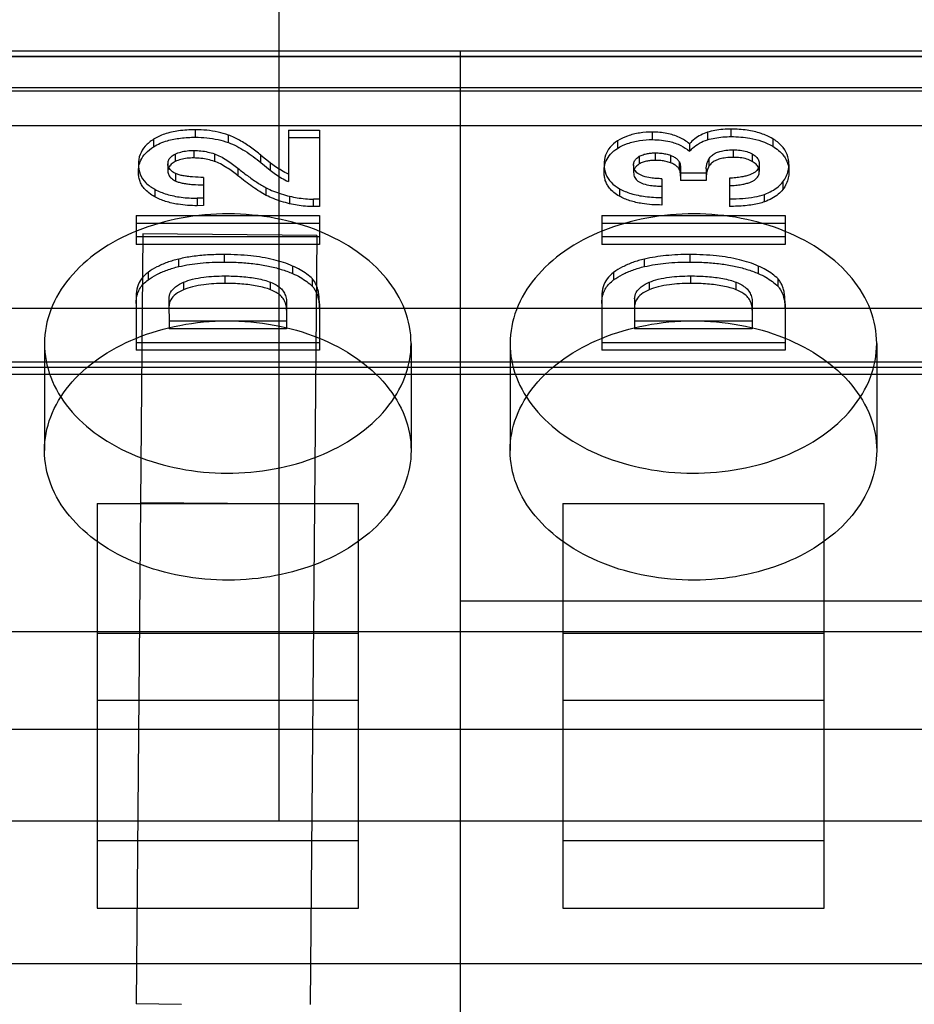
# Model space of a CAD drawing. Header units: millimetres. Extents: x 26 to 199, y 39 to 272.
# Tile 13 of 29: x 89 to 99, y 246 to 257. Entities that reach past the tile are written whole.
import ezdxf

# ---------------------------------------------------------------- set-up
doc = ezdxf.new("R2010")
doc.units = ezdxf.units.MM
doc.header["$LTSCALE"] = 20.161232
doc.layers.get('0').update_dxf_attribs({"linetype": 'CONTINUOUS'})

msp = doc.modelspace()

# ---------------------------------------------------------------- linework, layer by layer
at = {"color": 7, "linetype": 'Continuous'}
for p, q in [((91.674, 247.902), (91.674, 267.402)), ((152.614, 256.299), (73.334, 256.299)), ((93.654, 239.697), (93.654, 256.299)), ((73.334, 256.246), (152.614, 256.246)), ((152.614, 256.24), (73.334, 256.24)), ((179.169, 255.902), (69.961, 255.902)), ((73.334, 255.868), (152.614, 255.868)), ((73.334, 255.489), (152.614, 255.489)), ((90.759, 255.442), (90.759, 255.361)), ((91.775, 255.44), (91.775, 254.878)), ((91.775, 255.44), (92.114, 255.44)), ((92.114, 255.44), (92.114, 254.604)), ((96.606, 255.368), (96.606, 255.449)), ((90.304, 255.339), (90.304, 255.257)), ((91.121, 255.303), (91.121, 255.385)), ((91.775, 255.358), (92.114, 255.358)), ((95.367, 255.322), (95.367, 255.24)), ((95.748, 255.335), (95.748, 255.417)), ((96.347, 255.415), (96.347, 255.333)), ((97.059, 255.345), (97.059, 255.263)), ((90.743, 255.217), (90.743, 255.135)), ((96.151, 255.29), (96.151, 255.208)), ((96.632, 255.142), (96.632, 255.224)), ((90.541, 255.177), (90.541, 255.096)), ((90.968, 255.18), (90.968, 255.098)), ((91.476, 255.084), (91.476, 255.166)), ((91.476, 255.166), (91.576, 255.084)), ((95.604, 255.153), (95.604, 255.071)), ((95.782, 255.109), (95.782, 255.191)), ((95.945, 255.164), (95.945, 255.082)), ((96.363, 255.125), (96.363, 255.044)), ((96.836, 255.18), (96.836, 255.098)), ((90.139, 255.067), (90.139, 254.985)), ((90.462, 255.078), (90.461, 254.985)), ((91.225, 255.023), (91.225, 254.942)), ((91.476, 255.084), (91.576, 255.002)), ((91.576, 255.084), (91.576, 255.002)), ((95.219, 255.065), (95.219, 254.983)), ((95.542, 255.061), (95.542, 254.976)), ((96.039, 255.094), (96.039, 255.012)), ((96.054, 255.028), (96.054, 254.889)), ((96.334, 255.015), (96.335, 254.889)), ((96.913, 255.074), (96.913, 254.988)), ((97.236, 255.064), (97.236, 254.977)), ((90.547, 254.883), (90.547, 254.965)), ((90.85, 254.923), (90.85, 254.615)), ((95.851, 254.909), (95.851, 254.622)), ((96.335, 254.971), (96.054, 254.971)), ((96.587, 254.914), (96.587, 254.607)), ((90.319, 254.793), (90.319, 254.711)), ((91.534, 254.727), (91.534, 254.809)), ((95.387, 254.8), (95.387, 254.718)), ((96.335, 254.889), (96.054, 254.889)), ((97.17, 254.873), (97.17, 254.791)), ((90.85, 254.697), (90.782, 254.696)), ((90.782, 254.696), (90.782, 254.614)), ((91.788, 254.718), (91.788, 254.636)), ((92.05, 254.604), (92.05, 254.685)), ((92.114, 254.685), (92.05, 254.685)), ((96.969, 254.657), (96.969, 254.738)), ((90.85, 254.615), (90.782, 254.614)), ((92.114, 254.604), (92.05, 254.604)), ((90.114, 254.507), (90.114, 254.192)), ((90.114, 254.507), (92.114, 254.507)), ((92.114, 254.507), (92.114, 254.192)), ((95.194, 254.507), (95.194, 254.192)), ((95.194, 254.507), (97.194, 254.507)), ((97.194, 254.507), (97.194, 254.192)), ((90.114, 254.425), (92.114, 254.425)), ((95.194, 254.425), (97.194, 254.425)), ((90.187, 254.307), (90.114, 245.907)), ((92.114, 254.273), (90.114, 254.273)), ((92.087, 254.29), (90.187, 254.307)), ((92.087, 254.29), (92.014, 245.902)), ((97.194, 254.273), (95.194, 254.273)), ((92.114, 254.192), (90.114, 254.192)), ((97.194, 254.192), (95.194, 254.192)), ((90.579, 253.95), (90.579, 254.032)), ((91.074, 254.082), (91.074, 254)), ((95.659, 253.95), (95.659, 254.032)), ((96.154, 254.082), (96.154, 254)), ((91.822, 253.956), (91.822, 253.874)), ((96.902, 253.956), (96.902, 253.874)), ((90.244, 253.887), (90.244, 253.805)), ((91.081, 253.848), (91.081, 253.766)), ((92.037, 253.734), (92.037, 253.816)), ((95.324, 253.887), (95.324, 253.805)), ((96.161, 253.848), (96.161, 253.766)), ((97.117, 253.734), (97.117, 253.816)), ((90.631, 253.779), (90.631, 253.697)), ((91.582, 253.697), (91.582, 253.779)), ((95.711, 253.779), (95.711, 253.697)), ((96.662, 253.697), (96.662, 253.779)), ((90.114, 253.629), (90.114, 253.038)), ((90.472, 253.602), (90.473, 253.272)), ((95.194, 253.629), (95.194, 253.038)), ((95.552, 253.602), (95.553, 253.272)), ((179.738, 253.494), (68.931, 253.494)), ((91.756, 253.558), (91.756, 253.272)), ((92.114, 253.543), (92.114, 253.038)), ((96.836, 253.558), (96.836, 253.272)), ((97.194, 253.543), (97.194, 253.038)), ((91.756, 253.354), (90.473, 253.354)), ((96.836, 253.354), (95.553, 253.354)), ((91.756, 253.272), (90.473, 253.272)), ((96.836, 253.272), (95.553, 253.272)), ((89.114, 253.111), (89.114, 251.944)), ((92.114, 253.12), (90.114, 253.12)), ((93.114, 253.111), (93.114, 251.944)), ((94.194, 253.111), (94.194, 251.944)), ((97.194, 253.12), (95.194, 253.12)), ((98.194, 253.111), (98.194, 251.944)), ((92.114, 253.038), (90.114, 253.038)), ((97.194, 253.038), (95.194, 253.038)), ((152.614, 252.908), (73.334, 252.908)), ((152.614, 252.849), (73.334, 252.849)), ((73.334, 252.778), (152.614, 252.778)), ((89.689, 251.364), (89.689, 246.952)), ((89.689, 251.364), (92.539, 251.364)), ((90.162, 251.378), (92.062, 251.361)), ((92.539, 246.952), (92.539, 251.364)), ((94.769, 251.364), (94.769, 246.952)), ((94.769, 251.364), (97.619, 251.364)), ((97.619, 246.952), (97.619, 251.364)), ((93.654, 250.303), (103.814, 250.303)), ((73.334, 249.969), (144.454, 249.969)), ((89.689, 249.95), (92.539, 249.95)), ((94.769, 249.95), (97.619, 249.95)), ((92.539, 249.215), (89.689, 249.215)), ((97.619, 249.215), (94.769, 249.215)), ((179.874, 248.902), (44.874, 248.902)), ((180.028, 247.902), (69.72, 247.902)), ((92.539, 247.687), (89.689, 247.687)), ((97.619, 247.687), (94.769, 247.687)), ((89.689, 246.952), (92.539, 246.952)), ((94.769, 246.952), (97.619, 246.952)), ((152.614, 246.344), (73.334, 246.344)), ((90.611, 245.902), (90.114, 245.907))]:
    msp.add_line(p, q, dxfattribs=at)
for centre, radius, start, end in [((90.537, 255.067), 0.0753, 175.7616, 179.9978), ((90.537, 255.078), 0.076, 180.0007, 183.8892), ((96.551, 255.015), 0.217, 180.0002, 182.6728)]:
    msp.add_arc(centre, radius, start, end, dxfattribs=at)
for points, knots in [([(90.759, 255.442), (90.698, 255.442), (90.585, 255.436), (90.43, 255.403), (90.341, 255.362), (90.304, 255.339)], [0, 0, 0, 0, 0.384734, 0.718897, 1, 1, 1, 1]), ([(91.121, 255.385), (91.084, 255.398), (91.007, 255.42), (90.885, 255.439), (90.801, 255.443), (90.759, 255.442)], [0, 0, 0, 0, 0.320284, 0.656313, 1, 1, 1, 1]), ([(96.606, 255.449), (96.576, 255.45), (96.517, 255.448), (96.43, 255.436), (96.374, 255.423), (96.347, 255.415)], [0, 0, 0, 0, 0.340752, 0.676063, 1, 1, 1, 1]), ([(97.059, 255.345), (97.019, 255.368), (96.928, 255.408), (96.774, 255.443), (96.664, 255.449), (96.606, 255.449)], [0, 0, 0, 0, 0.297266, 0.630799, 1, 1, 1, 1]), ([(90.304, 255.339), (90.27, 255.318), (90.211, 255.27), (90.15, 255.175), (90.139, 255.102), (90.139, 255.067)], [0, 0, 0, 0, 0.355416, 0.679398, 1, 1, 1, 1]), ([(90.304, 255.257), (90.35, 255.286), (90.448, 255.327), (90.603, 255.355), (90.706, 255.361), (90.759, 255.361)], [0, 0, 0, 0, 0.350322, 0.661614, 1, 1, 1, 1]), ([(90.759, 255.361), (90.801, 255.361), (90.885, 255.357), (91.007, 255.338), (91.084, 255.316), (91.121, 255.303)], [0, 0, 0, 0, 0.343687, 0.679716, 1, 1, 1, 1]), ([(91.476, 255.166), (91.439, 255.196), (91.364, 255.254), (91.246, 255.329), (91.163, 255.369), (91.121, 255.385)], [0, 0, 0, 0, 0.343587, 0.678864, 1, 1, 1, 1]), ([(95.367, 255.322), (95.337, 255.303), (95.282, 255.258), (95.228, 255.167), (95.219, 255.099), (95.219, 255.065)], [0, 0, 0, 0, 0.346641, 0.671112, 1, 1, 1, 1]), ([(95.748, 255.417), (95.701, 255.418), (95.608, 255.411), (95.479, 255.38), (95.401, 255.344), (95.367, 255.322)], [0, 0, 0, 0, 0.356563, 0.695445, 1, 1, 1, 1]), ([(95.367, 255.24), (95.401, 255.262), (95.479, 255.298), (95.608, 255.33), (95.701, 255.336), (95.748, 255.335)], [0, 0, 0, 0, 0.304555, 0.643437, 1, 1, 1, 1]), ([(96.151, 255.29), (96.118, 255.318), (96.04, 255.367), (95.901, 255.409), (95.8, 255.417), (95.748, 255.417)], [0, 0, 0, 0, 0.302452, 0.635379, 1, 1, 1, 1]), ([(95.748, 255.335), (95.78, 255.335), (95.844, 255.332), (95.948, 255.315), (96.054, 255.277), (96.122, 255.233), (96.151, 255.208)], [0, 0, 0, 0, 0.225179, 0.43856, 0.732799, 1, 1, 1, 1]), ([(96.347, 255.415), (96.322, 255.407), (96.273, 255.387), (96.207, 255.345), (96.169, 255.309), (96.151, 255.29)], [0, 0, 0, 0, 0.336476, 0.669494, 1, 1, 1, 1]), ([(96.151, 255.208), (96.162, 255.22), (96.195, 255.253), (96.259, 255.299), (96.317, 255.324), (96.347, 255.333)], [0, 0, 0, 0, 0.206809, 0.593097, 1, 1, 1, 1]), ([(96.347, 255.333), (96.374, 255.341), (96.43, 255.354), (96.517, 255.366), (96.576, 255.368), (96.606, 255.368)], [0, 0, 0, 0, 0.323937, 0.659248, 1, 1, 1, 1]), ([(96.606, 255.368), (96.641, 255.368), (96.71, 255.365), (96.864, 255.346), (96.983, 255.307), (97.059, 255.263)], [0, 0, 0, 0, 0.223536, 0.437995, 1, 1, 1, 1]), ([(97.236, 255.064), (97.236, 255.101), (97.223, 255.178), (97.158, 255.276), (97.094, 255.324), (97.059, 255.345)], [0, 0, 0, 0, 0.323494, 0.647073, 1, 1, 1, 1]), ([(90.139, 254.985), (90.139, 255.006), (90.143, 255.049), (90.166, 255.121), (90.219, 255.195), (90.273, 255.237), (90.304, 255.257)], [0, 0, 0, 0, 0.192508, 0.384803, 0.673556, 1, 1, 1, 1]), ([(90.541, 255.177), (90.56, 255.187), (90.603, 255.202), (90.671, 255.215), (90.719, 255.217), (90.743, 255.217)], [0, 0, 0, 0, 0.313956, 0.65132, 1, 1, 1, 1]), ([(90.743, 255.217), (90.769, 255.217), (90.821, 255.214), (90.897, 255.202), (90.945, 255.188), (90.968, 255.18)], [0, 0, 0, 0, 0.343346, 0.679051, 1, 1, 1, 1]), ([(91.121, 255.303), (91.152, 255.291), (91.214, 255.264), (91.335, 255.194), (91.42, 255.13), (91.476, 255.084)], [0, 0, 0, 0, 0.236336, 0.483567, 1, 1, 1, 1]), ([(95.219, 254.983), (95.219, 255.003), (95.222, 255.044), (95.243, 255.112), (95.29, 255.183), (95.339, 255.223), (95.367, 255.24)], [0, 0, 0, 0, 0.198511, 0.395229, 0.6811, 1, 1, 1, 1]), ([(96.363, 255.125), (96.371, 255.138), (96.391, 255.162), (96.433, 255.19), (96.486, 255.209), (96.554, 255.221), (96.604, 255.224), (96.632, 255.224)], [0, 0, 0, 0, 0.14912, 0.312971, 0.499547, 0.714555, 1, 1, 1, 1]), ([(96.632, 255.224), (96.657, 255.224), (96.705, 255.222), (96.774, 255.207), (96.817, 255.19), (96.836, 255.18)], [0, 0, 0, 0, 0.351814, 0.689923, 1, 1, 1, 1]), ([(97.059, 255.263), (97.081, 255.249), (97.122, 255.221), (97.17, 255.173), (97.202, 255.125), (97.222, 255.079), (97.234, 255.031), (97.236, 254.998), (97.236, 254.982)], [0, 0, 0, 0, 0.224588, 0.428168, 0.576223, 0.718381, 0.85858, 1, 1, 1, 1]), ([(90.462, 255.078), (90.462, 255.09), (90.469, 255.118), (90.498, 255.153), (90.525, 255.17), (90.541, 255.177)], [0, 0, 0, 0, 0.28739, 0.614752, 1, 1, 1, 1]), ([(90.743, 255.135), (90.719, 255.135), (90.671, 255.133), (90.603, 255.12), (90.56, 255.105), (90.541, 255.096)], [0, 0, 0, 0, 0.34868, 0.686044, 1, 1, 1, 1]), ([(90.968, 255.098), (90.945, 255.106), (90.897, 255.12), (90.821, 255.132), (90.769, 255.135), (90.743, 255.135)], [0, 0, 0, 0, 0.320949, 0.656654, 1, 1, 1, 1]), ([(90.968, 255.18), (90.991, 255.172), (91.037, 255.151), (91.124, 255.101), (91.186, 255.055), (91.225, 255.023)], [0, 0, 0, 0, 0.235577, 0.505109, 1, 1, 1, 1]), ([(95.541, 255.06), (95.541, 255.072), (95.547, 255.096), (95.57, 255.128), (95.592, 255.145), (95.604, 255.153)], [0, 0, 0, 0, 0.301964, 0.625843, 1, 1, 1, 1]), ([(95.604, 255.153), (95.617, 255.16), (95.646, 255.173), (95.691, 255.184), (95.737, 255.19), (95.767, 255.191), (95.782, 255.191)], [0, 0, 0, 0, 0.240483, 0.517084, 0.750395, 1, 1, 1, 1]), ([(95.782, 255.109), (95.767, 255.109), (95.737, 255.108), (95.691, 255.102), (95.646, 255.091), (95.617, 255.078), (95.604, 255.071)], [0, 0, 0, 0, 0.249605, 0.482916, 0.759517, 1, 1, 1, 1]), ([(95.782, 255.191), (95.801, 255.191), (95.839, 255.189), (95.893, 255.18), (95.928, 255.17), (95.945, 255.164)], [0, 0, 0, 0, 0.344392, 0.680486, 1, 1, 1, 1]), ([(95.945, 255.082), (95.928, 255.088), (95.893, 255.098), (95.839, 255.107), (95.801, 255.109), (95.782, 255.109)], [0, 0, 0, 0, 0.319514, 0.655608, 1, 1, 1, 1]), ([(95.945, 255.164), (95.959, 255.159), (95.985, 255.147), (96.017, 255.124), (96.033, 255.104), (96.039, 255.094)], [0, 0, 0, 0, 0.375328, 0.708769, 1, 1, 1, 1]), ([(96.334, 255.015), (96.334, 255.027), (96.337, 255.053), (96.346, 255.09), (96.357, 255.114), (96.363, 255.125)], [0, 0, 0, 0, 0.325042, 0.656457, 1, 1, 1, 1]), ([(96.632, 255.142), (96.604, 255.142), (96.554, 255.139), (96.486, 255.127), (96.433, 255.108), (96.391, 255.08), (96.371, 255.056), (96.363, 255.044)], [0, 0, 0, 0, 0.285445, 0.500453, 0.687029, 0.85088, 1, 1, 1, 1]), ([(96.836, 255.098), (96.817, 255.108), (96.774, 255.125), (96.705, 255.14), (96.657, 255.142), (96.632, 255.142)], [0, 0, 0, 0, 0.310077, 0.648186, 1, 1, 1, 1]), ([(96.836, 255.18), (96.851, 255.171), (96.879, 255.152), (96.908, 255.113), (96.914, 255.084), (96.913, 255.07)], [0, 0, 0, 0, 0.382383, 0.708824, 1, 1, 1, 1]), ([(90.139, 255.067), (90.139, 255.03), (90.151, 254.954), (90.219, 254.857), (90.284, 254.812), (90.319, 254.793)], [0, 0, 0, 0, 0.325316, 0.648787, 1, 1, 1, 1]), ([(90.541, 255.096), (90.525, 255.088), (90.497, 255.07), (90.467, 255.033), (90.461, 255.004), (90.462, 254.991)], [0, 0, 0, 0, 0.386691, 0.712826, 1, 1, 1, 1]), ([(90.547, 254.965), (90.531, 254.972), (90.502, 254.989), (90.47, 255.025), (90.461, 255.054), (90.461, 255.067)], [0, 0, 0, 0, 0.386931, 0.714976, 1, 1, 1, 1]), ([(91.225, 254.942), (91.186, 254.973), (91.124, 255.019), (91.037, 255.069), (90.991, 255.09), (90.968, 255.098)], [0, 0, 0, 0, 0.494891, 0.764423, 1, 1, 1, 1]), ([(91.225, 255.023), (91.259, 254.996), (91.326, 254.943), (91.429, 254.87), (91.499, 254.827), (91.534, 254.809)], [0, 0, 0, 0, 0.347282, 0.684836, 1, 1, 1, 1]), ([(91.775, 254.96), (91.75, 254.972), (91.702, 254.996), (91.636, 255.038), (91.595, 255.068), (91.576, 255.084)], [0, 0, 0, 0, 0.349593, 0.683111, 1, 1, 1, 1]), ([(91.576, 255.002), (91.595, 254.986), (91.636, 254.956), (91.702, 254.915), (91.75, 254.89), (91.775, 254.878)], [0, 0, 0, 0, 0.316889, 0.650407, 1, 1, 1, 1]), ([(95.219, 255.065), (95.219, 255.029), (95.231, 254.956), (95.293, 254.863), (95.354, 254.819), (95.387, 254.8)], [0, 0, 0, 0, 0.327307, 0.651652, 1, 1, 1, 1]), ([(95.604, 255.071), (95.592, 255.063), (95.569, 255.046), (95.546, 255.013), (95.541, 254.987), (95.542, 254.976)], [0, 0, 0, 0, 0.379076, 0.705666, 1, 1, 1, 1]), ([(95.851, 254.909), (95.83, 254.909), (95.789, 254.91), (95.72, 254.917), (95.662, 254.93), (95.616, 254.948), (95.589, 254.964), (95.569, 254.982), (95.553, 255.004), (95.544, 255.03), (95.542, 255.048), (95.542, 255.058)], [0, 0, 0, 0, 0.168436, 0.326277, 0.543163, 0.635218, 0.716709, 0.787107, 0.85292, 0.925578, 1, 1, 1, 1]), ([(96.039, 255.012), (96.033, 255.023), (96.017, 255.042), (95.985, 255.065), (95.959, 255.077), (95.945, 255.082)], [0, 0, 0, 0, 0.291231, 0.624672, 1, 1, 1, 1]), ([(96.039, 255.094), (96.043, 255.086), (96.049, 255.07), (96.054, 255.045), (96.054, 255.028), (96.054, 255.02)], [0, 0, 0, 0, 0.34126, 0.672666, 1, 1, 1, 1]), ([(96.054, 254.938), (96.054, 254.946), (96.054, 254.963), (96.049, 254.988), (96.043, 255.005), (96.039, 255.012)], [0, 0, 0, 0, 0.327334, 0.65874, 1, 1, 1, 1]), ([(96.363, 255.044), (96.356, 255.031), (96.345, 255.005), (96.335, 254.964), (96.334, 254.936), (96.335, 254.923)], [0, 0, 0, 0, 0.343723, 0.674731, 1, 1, 1, 1]), ([(96.913, 255.07), (96.913, 255.061), (96.911, 255.044), (96.902, 255.019), (96.886, 254.998), (96.866, 254.979), (96.84, 254.963), (96.807, 254.949), (96.766, 254.937), (96.715, 254.926), (96.654, 254.918), (96.61, 254.915), (96.587, 254.914)], [0, 0, 0, 0, 0.067486, 0.134004, 0.19728, 0.265499, 0.341583, 0.427709, 0.538409, 0.662303, 0.825824, 1, 1, 1, 1]), ([(96.913, 254.988), (96.914, 255.002), (96.908, 255.032), (96.879, 255.07), (96.851, 255.089), (96.836, 255.098)], [0, 0, 0, 0, 0.291176, 0.617617, 1, 1, 1, 1]), ([(97.17, 254.873), (97.184, 254.892), (97.209, 254.932), (97.232, 254.997), (97.237, 255.042), (97.236, 255.064)], [0, 0, 0, 0, 0.351153, 0.681136, 1, 1, 1, 1]), ([(90.319, 254.711), (90.296, 254.723), (90.255, 254.75), (90.206, 254.795), (90.173, 254.842), (90.153, 254.888), (90.141, 254.936), (90.139, 254.969), (90.139, 254.985)], [0, 0, 0, 0, 0.222897, 0.424816, 0.573475, 0.716244, 0.857319, 1, 1, 1, 1]), ([(90.462, 254.991), (90.461, 254.977), (90.467, 254.946), (90.5, 254.909), (90.53, 254.891), (90.547, 254.883)], [0, 0, 0, 0, 0.284682, 0.611331, 1, 1, 1, 1]), ([(90.85, 254.923), (90.81, 254.923), (90.752, 254.925), (90.678, 254.933), (90.628, 254.94), (90.585, 254.95), (90.558, 254.96), (90.547, 254.965)], [0, 0, 0, 0, 0.388152, 0.565391, 0.726895, 0.876246, 1, 1, 1, 1]), ([(91.534, 254.727), (91.51, 254.74), (91.459, 254.769), (91.355, 254.839), (91.277, 254.899), (91.225, 254.942)], [0, 0, 0, 0, 0.218433, 0.462865, 1, 1, 1, 1]), ([(95.387, 254.718), (95.366, 254.73), (95.327, 254.756), (95.282, 254.801), (95.251, 254.846), (95.232, 254.89), (95.221, 254.936), (95.219, 254.967), (95.219, 254.983)], [0, 0, 0, 0, 0.221964, 0.423834, 0.572645, 0.715811, 0.857227, 1, 1, 1, 1]), ([(95.542, 254.976), (95.542, 254.966), (95.544, 254.948), (95.553, 254.922), (95.569, 254.9), (95.589, 254.882), (95.616, 254.866), (95.662, 254.848), (95.72, 254.835), (95.789, 254.829), (95.83, 254.827), (95.851, 254.827)], [0, 0, 0, 0, 0.074422, 0.14708, 0.212893, 0.283291, 0.364782, 0.456837, 0.673723, 0.831564, 1, 1, 1, 1]), ([(96.587, 254.833), (96.61, 254.834), (96.654, 254.836), (96.715, 254.844), (96.766, 254.855), (96.807, 254.867), (96.84, 254.881), (96.866, 254.897), (96.886, 254.916), (96.902, 254.937), (96.911, 254.962), (96.913, 254.979), (96.913, 254.988)], [0, 0, 0, 0, 0.174176, 0.337697, 0.461591, 0.572291, 0.658417, 0.734501, 0.80272, 0.865996, 0.932514, 1, 1, 1, 1]), ([(97.236, 254.982), (97.237, 254.96), (97.232, 254.916), (97.209, 254.85), (97.184, 254.811), (97.17, 254.791)], [0, 0, 0, 0, 0.318864, 0.648847, 1, 1, 1, 1]), ([(90.319, 254.793), (90.36, 254.771), (90.453, 254.734), (90.61, 254.702), (90.723, 254.696), (90.782, 254.696)], [0, 0, 0, 0, 0.292136, 0.626289, 1, 1, 1, 1]), ([(90.547, 254.883), (90.558, 254.878), (90.585, 254.868), (90.628, 254.858), (90.678, 254.851), (90.752, 254.843), (90.81, 254.842), (90.85, 254.841)], [0, 0, 0, 0, 0.123754, 0.273105, 0.434609, 0.611848, 1, 1, 1, 1]), ([(91.534, 254.809), (91.56, 254.796), (91.613, 254.772), (91.699, 254.742), (91.758, 254.725), (91.788, 254.718)], [0, 0, 0, 0, 0.319276, 0.653305, 1, 1, 1, 1]), ([(95.387, 254.8), (95.427, 254.778), (95.519, 254.74), (95.676, 254.71), (95.79, 254.704), (95.851, 254.704)], [0, 0, 0, 0, 0.284026, 0.618802, 1, 1, 1, 1]), ([(96.969, 254.738), (96.997, 254.749), (97.05, 254.772), (97.118, 254.817), (97.155, 254.854), (97.17, 254.873)], [0, 0, 0, 0, 0.368316, 0.702171, 1, 1, 1, 1]), ([(97.17, 254.791), (97.155, 254.772), (97.118, 254.735), (97.05, 254.69), (96.997, 254.667), (96.969, 254.657)], [0, 0, 0, 0, 0.297829, 0.631684, 1, 1, 1, 1]), ([(90.782, 254.614), (90.746, 254.614), (90.676, 254.617), (90.56, 254.629), (90.439, 254.657), (90.356, 254.691), (90.319, 254.711)], [0, 0, 0, 0, 0.225347, 0.441632, 0.733257, 1, 1, 1, 1]), ([(91.788, 254.636), (91.758, 254.643), (91.699, 254.66), (91.613, 254.69), (91.56, 254.714), (91.534, 254.727)], [0, 0, 0, 0, 0.346695, 0.680724, 1, 1, 1, 1]), ([(91.788, 254.718), (91.816, 254.711), (91.873, 254.7), (91.961, 254.689), (92.02, 254.686), (92.05, 254.685)], [0, 0, 0, 0, 0.326522, 0.661081, 1, 1, 1, 1]), ([(95.851, 254.622), (95.814, 254.622), (95.742, 254.624), (95.624, 254.637), (95.504, 254.664), (95.423, 254.698), (95.387, 254.718)], [0, 0, 0, 0, 0.23185, 0.452897, 0.741318, 1, 1, 1, 1]), ([(96.587, 254.689), (96.635, 254.689), (96.727, 254.691), (96.855, 254.706), (96.934, 254.726), (96.969, 254.738)], [0, 0, 0, 0, 0.374637, 0.711486, 1, 1, 1, 1]), ([(92.05, 254.604), (92.02, 254.604), (91.961, 254.607), (91.873, 254.618), (91.816, 254.629), (91.788, 254.636)], [0, 0, 0, 0, 0.338919, 0.673478, 1, 1, 1, 1]), ([(96.969, 254.657), (96.95, 254.65), (96.907, 254.637), (96.837, 254.623), (96.729, 254.61), (96.645, 254.607), (96.587, 254.607)], [0, 0, 0, 0, 0.157415, 0.348112, 0.553736, 1, 1, 1, 1]), ([(93.114, 253.111), (93.114, 253.235), (93.064, 253.494), (92.853, 253.842), (92.528, 254.133), (92.113, 254.354), (91.634, 254.493), (91.122, 254.541), (90.609, 254.495), (90.128, 254.359), (89.709, 254.14), (89.379, 253.847), (89.165, 253.496), (89.114, 253.236), (89.114, 253.111)], [0, 0, 0, 0, 0.069294, 0.142826, 0.222937, 0.309695, 0.402588, 0.49855, 0.594484, 0.687565, 0.775102, 0.85617, 0.930449, 1, 1, 1, 1]), ([(98.194, 253.111), (98.194, 253.235), (98.144, 253.494), (97.933, 253.842), (97.608, 254.133), (97.193, 254.354), (96.714, 254.493), (96.202, 254.541), (95.689, 254.495), (95.208, 254.359), (94.789, 254.14), (94.459, 253.847), (94.245, 253.496), (94.194, 253.236), (94.194, 253.111)], [0, 0, 0, 0, 0.069294, 0.142826, 0.222937, 0.309695, 0.402588, 0.49855, 0.594484, 0.687565, 0.775102, 0.85617, 0.930449, 1, 1, 1, 1]), ([(90.579, 254.032), (90.536, 254.022), (90.455, 253.998), (90.342, 253.95), (90.274, 253.909), (90.244, 253.887)], [0, 0, 0, 0, 0.35692, 0.691666, 1, 1, 1, 1]), ([(91.074, 254.082), (91.014, 254.082), (90.897, 254.079), (90.732, 254.063), (90.627, 254.044), (90.579, 254.032)], [0, 0, 0, 0, 0.36332, 0.698263, 1, 1, 1, 1]), ([(91.822, 253.956), (91.756, 253.985), (91.605, 254.033), (91.353, 254.074), (91.171, 254.082), (91.074, 254.082)], [0, 0, 0, 0, 0.283981, 0.618856, 1, 1, 1, 1]), ([(95.659, 254.032), (95.616, 254.022), (95.535, 253.998), (95.422, 253.95), (95.354, 253.909), (95.324, 253.887)], [0, 0, 0, 0, 0.35692, 0.691666, 1, 1, 1, 1]), ([(96.154, 254.082), (96.067, 254.082), (95.901, 254.075), (95.736, 254.05), (95.659, 254.032)], [0, 0, 0, 0, 0.52305, 1, 1, 1, 1]), ([(96.902, 253.956), (96.836, 253.985), (96.685, 254.033), (96.433, 254.074), (96.251, 254.082), (96.154, 254.082)], [0, 0, 0, 0, 0.283981, 0.618856, 1, 1, 1, 1]), ([(90.244, 253.805), (90.274, 253.827), (90.342, 253.868), (90.455, 253.916), (90.536, 253.94), (90.579, 253.95)], [0, 0, 0, 0, 0.308334, 0.64308, 1, 1, 1, 1]), ([(90.579, 253.95), (90.656, 253.968), (90.821, 253.993), (90.987, 254), (91.074, 254)], [0, 0, 0, 0, 0.47695, 1, 1, 1, 1]), ([(91.074, 254), (91.133, 254), (91.245, 253.997), (91.406, 253.982), (91.555, 253.958), (91.694, 253.923), (91.781, 253.892), (91.822, 253.874)], [0, 0, 0, 0, 0.2314, 0.439043, 0.637101, 0.824332, 1, 1, 1, 1]), ([(92.037, 253.816), (92.018, 253.835), (91.976, 253.871), (91.904, 253.918), (91.85, 253.944), (91.822, 253.956)], [0, 0, 0, 0, 0.308783, 0.642443, 1, 1, 1, 1]), ([(95.324, 253.805), (95.354, 253.827), (95.422, 253.868), (95.535, 253.916), (95.616, 253.94), (95.659, 253.95)], [0, 0, 0, 0, 0.308334, 0.64308, 1, 1, 1, 1]), ([(95.659, 253.95), (95.736, 253.968), (95.901, 253.993), (96.067, 254), (96.154, 254)], [0, 0, 0, 0, 0.47695, 1, 1, 1, 1]), ([(96.154, 254), (96.213, 254), (96.325, 253.997), (96.486, 253.982), (96.635, 253.958), (96.774, 253.923), (96.861, 253.892), (96.902, 253.874)], [0, 0, 0, 0, 0.2314, 0.439043, 0.637101, 0.824332, 1, 1, 1, 1]), ([(97.117, 253.816), (97.098, 253.835), (97.056, 253.871), (96.984, 253.918), (96.93, 253.944), (96.902, 253.956)], [0, 0, 0, 0, 0.308783, 0.642443, 1, 1, 1, 1]), ([(90.244, 253.887), (90.217, 253.867), (90.169, 253.821), (90.123, 253.73), (90.114, 253.663), (90.114, 253.629)], [0, 0, 0, 0, 0.335421, 0.661489, 1, 1, 1, 1]), ([(90.631, 253.779), (90.663, 253.793), (90.736, 253.816), (90.848, 253.836), (90.965, 253.846), (91.041, 253.848), (91.081, 253.848)], [0, 0, 0, 0, 0.228519, 0.49949, 0.741727, 1, 1, 1, 1]), ([(91.081, 253.848), (91.143, 253.848), (91.235, 253.845), (91.353, 253.834), (91.435, 253.821), (91.511, 253.804), (91.56, 253.788), (91.582, 253.779)], [0, 0, 0, 0, 0.368926, 0.539264, 0.697799, 0.858356, 1, 1, 1, 1]), ([(91.822, 253.874), (91.85, 253.862), (91.904, 253.836), (91.976, 253.789), (92.018, 253.753), (92.037, 253.734)], [0, 0, 0, 0, 0.357557, 0.691217, 1, 1, 1, 1]), ([(92.114, 253.543), (92.114, 253.562), (92.113, 253.6), (92.108, 253.653), (92.098, 253.701), (92.083, 253.745), (92.064, 253.784), (92.046, 253.806), (92.037, 253.816)], [0, 0, 0, 0, 0.199865, 0.383319, 0.552324, 0.709081, 0.857124, 1, 1, 1, 1]), ([(95.324, 253.887), (95.297, 253.867), (95.249, 253.821), (95.203, 253.73), (95.194, 253.663), (95.194, 253.629)], [0, 0, 0, 0, 0.335421, 0.661489, 1, 1, 1, 1]), ([(95.711, 253.779), (95.743, 253.793), (95.816, 253.816), (95.928, 253.836), (96.045, 253.846), (96.121, 253.848), (96.161, 253.848)], [0, 0, 0, 0, 0.228519, 0.49949, 0.741727, 1, 1, 1, 1]), ([(96.161, 253.848), (96.223, 253.848), (96.315, 253.845), (96.433, 253.834), (96.515, 253.821), (96.591, 253.804), (96.64, 253.788), (96.662, 253.779)], [0, 0, 0, 0, 0.368926, 0.539264, 0.697799, 0.858356, 1, 1, 1, 1]), ([(96.902, 253.874), (96.93, 253.862), (96.984, 253.836), (97.056, 253.789), (97.098, 253.753), (97.117, 253.734)], [0, 0, 0, 0, 0.357557, 0.691217, 1, 1, 1, 1]), ([(97.194, 253.543), (97.194, 253.562), (97.193, 253.6), (97.188, 253.653), (97.178, 253.701), (97.163, 253.745), (97.144, 253.784), (97.126, 253.806), (97.117, 253.816)], [0, 0, 0, 0, 0.199865, 0.383319, 0.552324, 0.709081, 0.857124, 1, 1, 1, 1]), ([(90.114, 253.548), (90.114, 253.558), (90.115, 253.579), (90.12, 253.618), (90.133, 253.665), (90.158, 253.717), (90.195, 253.765), (90.227, 253.792), (90.244, 253.805)], [0, 0, 0, 0, 0.105008, 0.208651, 0.397208, 0.587938, 0.786666, 1, 1, 1, 1]), ([(90.473, 253.599), (90.472, 253.623), (90.487, 253.675), (90.547, 253.737), (90.601, 253.766), (90.631, 253.779)], [0, 0, 0, 0, 0.28081, 0.608098, 1, 1, 1, 1]), ([(91.081, 253.766), (91.041, 253.766), (90.965, 253.764), (90.848, 253.754), (90.736, 253.734), (90.663, 253.711), (90.631, 253.697)], [0, 0, 0, 0, 0.258273, 0.50051, 0.771481, 1, 1, 1, 1]), ([(91.582, 253.697), (91.56, 253.706), (91.511, 253.722), (91.435, 253.739), (91.353, 253.752), (91.235, 253.764), (91.143, 253.766), (91.081, 253.766)], [0, 0, 0, 0, 0.141644, 0.302201, 0.460736, 0.631074, 1, 1, 1, 1]), ([(91.582, 253.779), (91.602, 253.771), (91.64, 253.753), (91.69, 253.718), (91.727, 253.674), (91.746, 253.629), (91.754, 253.59), (91.756, 253.569), (91.756, 253.558)], [0, 0, 0, 0, 0.218617, 0.414406, 0.603565, 0.786375, 0.892123, 1, 1, 1, 1]), ([(92.037, 253.734), (92.047, 253.723), (92.08, 253.68), (92.103, 253.607), (92.113, 253.526), (92.114, 253.483), (92.114, 253.461)], [0, 0, 0, 0, 0.157836, 0.556431, 0.773567, 1, 1, 1, 1]), ([(95.194, 253.548), (95.194, 253.558), (95.195, 253.579), (95.2, 253.618), (95.213, 253.665), (95.238, 253.717), (95.275, 253.765), (95.307, 253.792), (95.324, 253.805)], [0, 0, 0, 0, 0.105008, 0.208651, 0.397208, 0.587938, 0.786666, 1, 1, 1, 1]), ([(95.553, 253.599), (95.552, 253.623), (95.567, 253.675), (95.627, 253.737), (95.681, 253.766), (95.711, 253.779)], [0, 0, 0, 0, 0.28081, 0.608098, 1, 1, 1, 1]), ([(96.161, 253.766), (96.121, 253.766), (96.045, 253.764), (95.928, 253.754), (95.816, 253.734), (95.743, 253.711), (95.711, 253.697)], [0, 0, 0, 0, 0.258273, 0.50051, 0.771481, 1, 1, 1, 1]), ([(96.662, 253.697), (96.64, 253.706), (96.591, 253.722), (96.515, 253.739), (96.433, 253.752), (96.315, 253.764), (96.223, 253.766), (96.161, 253.766)], [0, 0, 0, 0, 0.141644, 0.302201, 0.460736, 0.631074, 1, 1, 1, 1]), ([(96.662, 253.779), (96.682, 253.771), (96.72, 253.753), (96.77, 253.718), (96.807, 253.674), (96.826, 253.629), (96.834, 253.59), (96.836, 253.569), (96.836, 253.558)], [0, 0, 0, 0, 0.218617, 0.414406, 0.603565, 0.786375, 0.892123, 1, 1, 1, 1]), ([(97.117, 253.734), (97.127, 253.723), (97.16, 253.68), (97.183, 253.607), (97.193, 253.526), (97.194, 253.483), (97.194, 253.461)], [0, 0, 0, 0, 0.157836, 0.556431, 0.773567, 1, 1, 1, 1]), ([(90.631, 253.697), (90.601, 253.685), (90.548, 253.656), (90.489, 253.595), (90.472, 253.544), (90.473, 253.521)], [0, 0, 0, 0, 0.391487, 0.719447, 1, 1, 1, 1]), ([(91.756, 253.476), (91.756, 253.487), (91.754, 253.508), (91.746, 253.547), (91.727, 253.592), (91.69, 253.636), (91.64, 253.671), (91.602, 253.689), (91.582, 253.697)], [0, 0, 0, 0, 0.107877, 0.213625, 0.396435, 0.585594, 0.781383, 1, 1, 1, 1]), ([(95.711, 253.697), (95.681, 253.685), (95.628, 253.656), (95.569, 253.595), (95.552, 253.544), (95.553, 253.521)], [0, 0, 0, 0, 0.391487, 0.719447, 1, 1, 1, 1]), ([(96.836, 253.476), (96.836, 253.487), (96.834, 253.508), (96.826, 253.547), (96.807, 253.592), (96.77, 253.636), (96.72, 253.671), (96.682, 253.689), (96.662, 253.697)], [0, 0, 0, 0, 0.107877, 0.213625, 0.396435, 0.585594, 0.781383, 1, 1, 1, 1]), ([(89.114, 251.944), (89.114, 252.068), (89.164, 252.327), (89.375, 252.675), (89.7, 252.967), (90.116, 253.187), (90.594, 253.326), (91.106, 253.374), (91.619, 253.329), (92.1, 253.193), (92.519, 252.973), (92.849, 252.68), (93.064, 252.329), (93.114, 252.069), (93.114, 251.944)], [0, 0, 0, 0, 0.069294, 0.142826, 0.222937, 0.309695, 0.402588, 0.49855, 0.594484, 0.687565, 0.775102, 0.85617, 0.930449, 1, 1, 1, 1]), ([(94.194, 251.944), (94.194, 252.068), (94.244, 252.327), (94.455, 252.675), (94.78, 252.967), (95.196, 253.187), (95.674, 253.326), (96.186, 253.374), (96.699, 253.329), (97.18, 253.193), (97.599, 252.973), (97.929, 252.68), (98.144, 252.329), (98.194, 252.069), (98.194, 251.944)], [0, 0, 0, 0, 0.069294, 0.142826, 0.222937, 0.309695, 0.402588, 0.49855, 0.594484, 0.687565, 0.775102, 0.85617, 0.930449, 1, 1, 1, 1]), ([(89.114, 253.111), (89.114, 252.986), (89.164, 252.728), (89.375, 252.38), (89.7, 252.088), (90.116, 251.867), (90.594, 251.729), (91.106, 251.681), (91.619, 251.726), (92.1, 251.862), (92.519, 252.082), (92.849, 252.375), (93.064, 252.725), (93.114, 252.986), (93.114, 253.111)], [0, 0, 0, 0, 0.069294, 0.142826, 0.222937, 0.309695, 0.402588, 0.49855, 0.594484, 0.687565, 0.775102, 0.85617, 0.930449, 1, 1, 1, 1]), ([(94.194, 253.111), (94.194, 252.986), (94.244, 252.728), (94.455, 252.38), (94.78, 252.088), (95.196, 251.867), (95.674, 251.729), (96.186, 251.681), (96.699, 251.726), (97.18, 251.862), (97.599, 252.082), (97.929, 252.375), (98.144, 252.725), (98.194, 252.986), (98.194, 253.111)], [0, 0, 0, 0, 0.069294, 0.142826, 0.222937, 0.309695, 0.402588, 0.49855, 0.594484, 0.687565, 0.775102, 0.85617, 0.930449, 1, 1, 1, 1]), ([(93.114, 251.944), (93.114, 251.82), (93.064, 251.561), (92.853, 251.213), (92.528, 250.921), (92.113, 250.7), (91.634, 250.562), (91.122, 250.514), (90.609, 250.559), (90.128, 250.695), (89.709, 250.915), (89.379, 251.208), (89.165, 251.559), (89.114, 251.819), (89.114, 251.944)], [0, 0, 0, 0, 0.069294, 0.142826, 0.222937, 0.309695, 0.402588, 0.49855, 0.594484, 0.687565, 0.775102, 0.85617, 0.930449, 1, 1, 1, 1]), ([(98.194, 251.944), (98.194, 251.82), (98.144, 251.561), (97.933, 251.213), (97.608, 250.921), (97.193, 250.7), (96.714, 250.562), (96.202, 250.514), (95.689, 250.559), (95.208, 250.695), (94.789, 250.915), (94.459, 251.208), (94.245, 251.559), (94.194, 251.819), (94.194, 251.944)], [0, 0, 0, 0, 0.069294, 0.142826, 0.222937, 0.309695, 0.402588, 0.49855, 0.594484, 0.687565, 0.775102, 0.85617, 0.930449, 1, 1, 1, 1])]:
    msp.add_open_spline(points, degree=3, knots=knots, dxfattribs=at)

doc.saveas('drawing.dxf')
